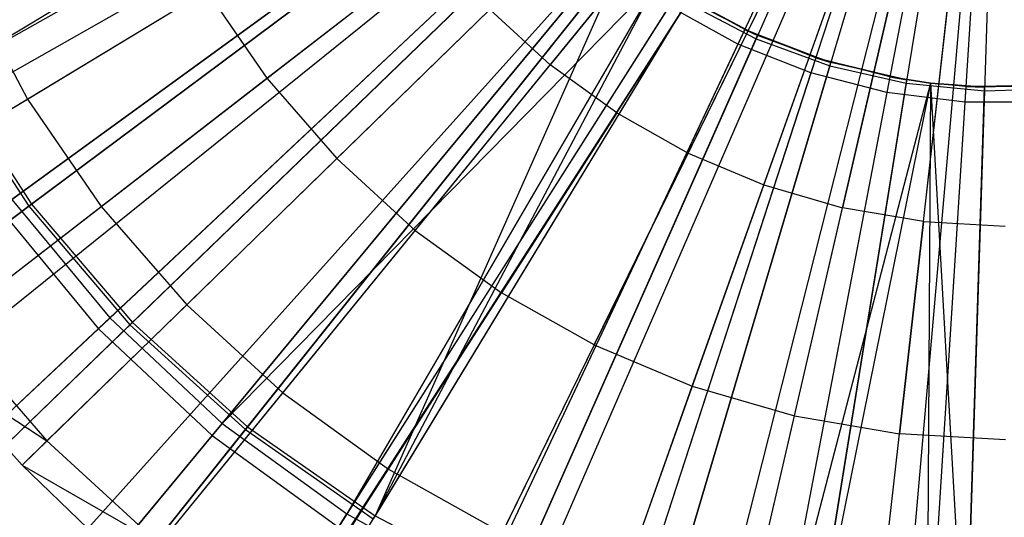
# Model space of a CAD drawing. Extents: x 0.2 to 40.1, y -6.7 to 6.7.
# Tile 85 of 256: x 4.545 to 5.181, y 2.779 to 3.1. Entities that reach past the tile are written whole.
import ezdxf

# ---------------------------------------------------------------- set-up
doc = ezdxf.new("R2010")
doc.units = 0
doc.header["$MEASUREMENT"] = 0
doc.layers.get('0').update_dxf_attribs({"color": 13, "linetype": 'CONTINUOUS'})

# ---------------------------------------------------------------- blocks, each defined once
blk = doc.blocks.new('SNOWBALL_XIV_PM3_STL')
at = {"color": 0}
for p, q in [((5.18105, 3.4497, 11.18351), (5.00919, 3.08447, 11.19699)), ((5.18105, 3.4497, 11.18351), (5.00919, 3.08447, 11.19699)), ((5.18105, 3.4497, 11.22288), (5.0209, 3.08792, 11.24016)), ((5.18105, 3.4497, 11.22288), (5.0209, 3.08792, 11.24016)), ((5.18105, 3.4497, 11.18351), (5.05632, 3.06581, 11.19699)), ((5.18105, 3.4497, 11.18351), (5.05632, 3.06581, 11.19699)), ((5.18105, 3.4497, 11.22288), (5.06848, 3.07041, 11.24016)), ((5.18105, 3.4497, 11.22288), (5.06848, 3.07041, 11.24016)), ((5.18105, 3.4497, 11.18351), (5.10541, 3.0532, 11.19699)), ((5.18105, 3.4497, 11.18351), (5.10541, 3.0532, 11.19699)), ((5.18105, 3.4497, 11.22288), (5.11791, 3.05913, 11.24016)), ((5.18105, 3.4497, 11.22288), (5.11791, 3.05913, 11.24016)), ((5.18105, 3.4497, 11.18351), (5.15571, 3.04685, 11.19699)), ((5.18105, 3.4497, 11.18351), (5.15571, 3.04685, 11.19699)), ((5.18105, 3.4497, 11.22288), (5.16837, 3.05426, 11.24016)), ((5.18105, 3.4497, 11.22288), (5.16837, 3.05426, 11.24016)), ((4.4111, 2.9927, 17.38541), (5.02535, 3.34214, 17.60195)), ((4.4111, 2.9927, 17.38541), (5.02535, 3.34214, 17.60195)), ((4.42325, 2.972, 17.38541), (5.02781, 3.33796, 17.60195)), ((4.42325, 2.972, 17.38541), (5.02781, 3.33796, 17.60195)), ((4.48048, 2.88861, 17.38541), (5.03938, 3.32109, 17.60195)), ((4.48048, 2.88861, 17.38541), (5.03938, 3.32109, 17.60195)), ((4.49133, 2.87486, 17.38541), (5.04157, 3.31831, 17.60195)), ((4.49133, 2.87486, 17.38541), (5.04157, 3.31831, 17.60195)), ((4.54684, 2.81228, 17.38541), (5.0528, 3.30566, 17.60195)), ((4.54684, 2.81228, 17.38541), (5.0528, 3.30566, 17.60195)), ((4.58943, 2.77142, 17.38541), (5.06141, 3.2974, 17.60195)), ((4.58943, 2.77142, 17.38541), (5.06141, 3.2974, 17.60195)), ((4.62147, 2.74402, 17.38541), (5.06789, 3.29185, 17.60195)), ((4.62147, 2.74402, 17.38541), (5.06789, 3.29185, 17.60195)), ((4.70285, 2.68506, 17.38541), (5.08446, 3.27986, 17.60195)), ((4.70285, 2.68506, 17.38541), (5.08446, 3.27986, 17.60195)), ((4.79155, 2.63512, 17.38541), (5.10229, 3.26983, 17.60195)), ((4.79155, 2.63512, 17.38541), (5.10229, 3.26983, 17.60195)), ((4.49824, 3.06515, 17.36397), (4.83275, 3.2669, 17.43105)), ((4.49824, 3.06515, 17.36397), (4.83275, 3.2669, 17.43105)), ((4.82866, 2.618, 17.38541), (5.10979, 3.26637, 17.60195)), ((4.82866, 2.618, 17.38541), (5.10979, 3.26637, 17.60195)), ((4.83831, 3.25667, 17.43105), (4.49824, 3.06515, 17.36397)), ((4.83831, 3.25667, 17.43105), (4.49824, 3.06515, 17.36397)), ((4.88478, 2.59591, 17.38541), (5.12114, 3.2619, 17.60195)), ((4.88478, 2.59591, 17.38541), (5.12114, 3.2619, 17.60195)), ((4.96359, 2.572, 17.38541), (5.13708, 3.25707, 17.60195)), ((4.96359, 2.572, 17.38541), (5.13708, 3.25707, 17.60195)), ((4.98188, 2.56758, 17.38541), (5.14077, 3.25617, 17.60195)), ((4.98188, 2.56758, 17.38541), (5.14077, 3.25617, 17.60195)), ((4.83632, 3.25555, 11.24016), (4.49629, 3.06405, 11.30754)), ((4.83632, 3.25555, 11.24016), (4.49629, 3.06405, 11.30754)), ((5.08156, 2.5505, 17.38541), (5.16093, 3.25272, 17.60195)), ((5.08156, 2.5505, 17.38541), (5.16093, 3.25272, 17.60195)), ((5.10416, 2.54824, 17.38541), (5.1655, 3.25226, 17.60195)), ((5.10416, 2.54824, 17.38541), (5.1655, 3.25226, 17.60195)), ((4.54017, 2.98407, 17.40673), (4.86282, 3.21849, 17.47042)), ((4.54017, 2.98407, 17.40673), (4.86282, 3.21849, 17.47042)), ((4.85449, 3.21244, 11.19699), (4.53201, 2.97814, 11.26199)), ((4.85449, 3.21244, 11.19699), (4.53201, 2.97814, 11.26199)), ((4.86398, 3.21306, 11.24016), (4.55123, 2.97965, 11.30754)), ((4.86398, 3.21306, 11.24016), (4.55123, 2.97965, 11.30754)), ((4.55302, 2.98099, 17.36397), (4.86581, 3.21443, 17.43105)), ((4.55302, 2.98099, 17.36397), (4.86581, 3.21443, 17.43105)), ((4.60358, 2.90742, 17.40673), (4.89431, 3.18043, 17.47042)), ((4.60358, 2.90742, 17.40673), (4.89431, 3.18043, 17.47042)), ((4.97708, 3.18041, 17.57549), (4.88797, 3.07106, 17.54128)), ((4.97708, 3.18041, 17.57549), (4.88797, 3.07106, 17.54128)), ((4.8868, 3.17338, 11.19699), (4.59623, 2.90052, 11.26199)), ((4.8868, 3.17338, 11.19699), (4.59623, 2.90052, 11.26199)), ((4.89684, 3.17446, 11.24016), (4.61651, 2.90297, 11.30754)), ((4.89684, 3.17446, 11.24016), (4.61651, 2.90297, 11.30754)), ((4.61812, 2.90453, 17.36397), (4.89849, 3.17605, 17.43105)), ((4.61812, 2.90453, 17.36397), (4.89849, 3.17605, 17.43105)), ((4.93088, 3.03999, 17.54128), (5.00694, 3.15879, 17.57549)), ((4.93088, 3.03999, 17.54128), (5.00694, 3.15879, 17.57549)), ((4.6761, 2.83932, 17.40673), (4.93032, 3.14662, 17.47042)), ((4.6761, 2.83932, 17.40673), (4.93032, 3.14662, 17.47042)), ((4.69245, 2.83702, 17.36397), (4.9358, 3.14216, 17.43105)), ((4.69245, 2.83702, 17.36397), (4.9358, 3.14216, 17.43105)), ((4.70494, 3.0623, 17.49944), (4.81412, 3.14679, 17.54128)), ((4.70494, 3.0623, 17.49944), (4.81412, 3.14679, 17.54128)), ((4.9358, 3.14216, 17.43105), (4.77481, 2.77957, 17.36397)), ((4.9358, 3.14216, 17.43105), (4.77481, 2.77957, 17.36397)), ((4.92376, 3.13868, 11.19699), (4.66967, 2.83155, 11.26199)), ((4.92376, 3.13868, 11.19699), (4.66967, 2.83155, 11.26199)), ((4.93437, 3.14037, 11.24016), (4.69106, 2.83527, 11.30754)), ((4.93437, 3.14037, 11.24016), (4.69106, 2.83527, 11.30754)), ((4.97705, 3.01402, 17.54128), (5.03908, 3.14072, 17.57549)), ((4.97705, 3.01402, 17.54128), (5.03908, 3.14072, 17.57549)), ((4.51089, 3.1233, 17.44997), (4.55031, 3.04891, 17.44997)), ((4.51089, 3.1233, 17.44997), (4.55031, 3.04891, 17.44997)), ((4.9576, 3.12598, 17.47042), (4.6761, 2.83932, 17.40673)), ((4.9576, 3.12598, 17.47042), (4.6761, 2.83932, 17.40673)), ((4.9576, 3.12598, 17.47042), (4.75658, 2.78085, 17.40673)), ((4.9576, 3.12598, 17.47042), (4.75658, 2.78085, 17.40673)), ((4.77481, 2.77957, 17.36397), (4.9576, 3.12598, 17.43105)), ((4.77481, 2.77957, 17.36397), (4.9576, 3.12598, 17.43105)), ((5.02588, 2.99348, 17.54128), (5.07306, 3.12642, 17.57549)), ((5.02588, 2.99348, 17.54128), (5.07306, 3.12642, 17.57549)), ((4.55031, 3.04891, 17.44997), (4.66604, 3.11897, 17.49944)), ((4.55031, 3.04891, 17.44997), (4.66604, 3.11897, 17.49944)), ((4.66604, 3.11897, 17.49944), (4.70494, 3.0623, 17.49944)), ((4.66604, 3.11897, 17.49944), (4.70494, 3.0623, 17.49944)), ((4.97028, 3.11758, 17.47042), (4.75658, 2.78085, 17.40673)), ((4.97028, 3.11758, 17.47042), (4.75658, 2.78085, 17.40673)), ((5.01357, 3.09378, 17.47042), (4.97028, 3.11758, 17.47042)), ((4.97028, 3.11758, 17.47042), (5.02183, 3.09001, 17.43105)), ((5.01357, 3.09378, 17.47042), (4.97028, 3.11758, 17.47042)), ((4.97028, 3.11758, 17.47042), (5.02183, 3.09001, 17.43105)), ((5.10845, 3.1161, 17.57549), (5.07673, 2.97865, 17.54128)), ((5.10845, 3.1161, 17.57549), (5.07673, 2.97865, 17.54128)), ((4.97595, 3.11137, 11.24016), (4.77365, 2.77765, 11.30754)), ((4.97595, 3.11137, 11.24016), (4.77365, 2.77765, 11.30754)), ((4.97714, 3.11333, 17.43105), (4.77481, 2.77957, 17.36397)), ((4.97714, 3.11333, 17.43105), (4.77481, 2.77957, 17.36397)), ((4.97595, 3.11137, 11.24016), (5.0209, 3.08792, 11.24016)), ((4.97595, 3.11137, 11.24016), (5.0209, 3.08792, 11.24016)), ((5.02183, 3.09001, 17.43105), (4.97714, 3.11333, 17.43105)), ((5.02183, 3.09001, 17.43105), (4.97714, 3.11333, 17.43105)), ((5.12894, 2.9697, 17.54128), (5.14479, 3.10987, 17.57549)), ((5.12894, 2.9697, 17.54128), (5.14479, 3.10987, 17.57549)), ((4.75004, 3.01042, 17.49944), (4.84888, 3.10681, 17.54128)), ((4.75004, 3.01042, 17.49944), (4.84888, 3.10681, 17.54128)), ((4.96476, 3.10889, 11.19699), (4.75118, 2.77233, 11.26199)), ((4.96476, 3.10889, 11.19699), (4.75118, 2.77233, 11.26199)), ((4.84888, 3.10681, 17.54128), (4.88797, 3.07106, 17.54128)), ((4.84888, 3.10681, 17.54128), (4.88797, 3.07106, 17.54128)), ((5.00919, 3.08447, 11.19699), (4.96476, 3.10889, 11.19699)), ((5.00919, 3.08447, 11.19699), (4.96476, 3.10889, 11.19699)), ((5.01357, 3.09378, 17.47042), (4.84376, 2.73292, 17.40673)), ((5.01357, 3.09378, 17.47042), (4.84376, 2.73292, 17.40673)), ((5.0595, 3.0756, 17.47042), (5.01357, 3.09378, 17.47042)), ((5.01357, 3.09378, 17.47042), (5.02183, 3.09001, 17.43105)), ((5.01357, 3.09378, 17.47042), (5.06913, 3.0726, 17.43105)), ((5.0595, 3.0756, 17.47042), (5.01357, 3.09378, 17.47042)), ((5.01357, 3.09378, 17.47042), (5.02183, 3.09001, 17.43105)), ((5.01357, 3.09378, 17.47042), (5.06913, 3.0726, 17.43105)), ((5.00919, 3.08447, 11.19699), (4.83947, 2.72379, 11.26199)), ((5.00919, 3.08447, 11.19699), (4.83947, 2.72379, 11.26199)), ((5.0209, 3.08792, 11.24016), (4.86294, 2.73107, 11.30754)), ((5.0209, 3.08792, 11.24016), (4.86294, 2.73107, 11.30754)), ((4.86384, 2.73312, 17.36397), (5.02183, 3.09001, 17.43105)), ((4.86384, 2.73312, 17.36397), (5.02183, 3.09001, 17.43105)), ((5.05632, 3.06581, 11.19699), (5.00919, 3.08447, 11.19699)), ((5.05632, 3.06581, 11.19699), (5.00919, 3.08447, 11.19699)), ((5.0209, 3.08792, 11.24016), (5.06848, 3.07041, 11.24016)), ((5.0209, 3.08792, 11.24016), (5.06848, 3.07041, 11.24016)), ((5.06913, 3.0726, 17.43105), (5.02183, 3.09001, 17.43105)), ((5.06913, 3.0726, 17.43105), (5.02183, 3.09001, 17.43105)), ((5.0595, 3.0756, 17.47042), (4.93626, 2.6963, 17.40673)), ((5.0595, 3.0756, 17.47042), (4.93626, 2.6963, 17.40673)), ((4.95808, 2.69844, 17.36397), (5.06913, 3.0726, 17.43105)), ((4.95808, 2.69844, 17.36397), (5.06913, 3.0726, 17.43105)), ((5.10734, 3.06331, 17.47042), (5.0595, 3.0756, 17.47042)), ((5.0595, 3.0756, 17.47042), (5.06913, 3.0726, 17.43105)), ((5.0595, 3.0756, 17.47042), (5.06913, 3.0726, 17.43105)), ((5.0595, 3.0756, 17.47042), (5.11827, 3.06139, 17.43105)), ((5.0595, 3.0756, 17.47042), (5.11827, 3.06139, 17.43105)), ((5.10734, 3.06331, 17.47042), (5.0595, 3.0756, 17.47042)), ((5.11827, 3.06139, 17.43105), (5.06913, 3.0726, 17.43105)), ((5.11827, 3.06139, 17.43105), (5.06913, 3.0726, 17.43105)), ((4.49824, 3.06515, 17.36397), (4.55302, 2.98099, 17.36397)), ((4.49824, 3.06515, 17.36397), (4.55302, 2.98099, 17.36397)), ((4.80076, 2.96403, 17.49944), (4.88797, 3.07106, 17.54128)), ((4.80076, 2.96403, 17.49944), (4.88797, 3.07106, 17.54128)), ((4.93088, 3.03999, 17.54128), (4.88797, 3.07106, 17.54128)), ((4.93088, 3.03999, 17.54128), (4.88797, 3.07106, 17.54128)), ((5.05632, 3.06581, 11.19699), (4.93314, 2.68671, 11.26199)), ((5.05632, 3.06581, 11.19699), (4.93314, 2.68671, 11.26199)), ((5.06848, 3.07041, 11.24016), (4.95744, 2.69629, 11.30754)), ((5.06848, 3.07041, 11.24016), (4.95744, 2.69629, 11.30754)), ((5.10541, 3.0532, 11.19699), (5.05632, 3.06581, 11.19699)), ((5.10541, 3.0532, 11.19699), (5.05632, 3.06581, 11.19699)), ((5.06848, 3.07041, 11.24016), (5.11791, 3.05913, 11.24016)), ((5.06848, 3.07041, 11.24016), (5.11791, 3.05913, 11.24016)), ((4.49629, 3.06405, 11.30754), (4.55123, 2.97965, 11.30754)), ((4.49629, 3.06405, 11.30754), (4.55123, 2.97965, 11.30754)), ((4.59794, 2.9795, 17.44997), (4.70494, 3.0623, 17.49944)), ((4.59794, 2.9795, 17.44997), (4.70494, 3.0623, 17.49944)), ((4.70494, 3.0623, 17.49944), (4.75004, 3.01042, 17.49944)), ((4.70494, 3.0623, 17.49944), (4.75004, 3.01042, 17.49944)), ((5.10734, 3.06331, 17.47042), (5.03261, 2.67156, 17.40673)), ((5.10734, 3.06331, 17.47042), (5.03261, 2.67156, 17.40673)), ((5.13364, 3.05921, 17.47042), (5.03261, 2.67156, 17.40673)), ((5.13364, 3.05921, 17.47042), (5.03261, 2.67156, 17.40673)), ((5.11791, 3.05913, 11.24016), (5.05562, 2.67388, 11.30754)), ((5.11791, 3.05913, 11.24016), (5.05562, 2.67388, 11.30754)), ((5.05598, 2.67609, 17.36397), (5.11827, 3.06139, 17.43105)), ((5.05598, 2.67609, 17.36397), (5.11827, 3.06139, 17.43105)), ((5.13364, 3.05921, 17.43105), (5.05598, 2.67609, 17.36397)), ((5.13364, 3.05921, 17.43105), (5.05598, 2.67609, 17.36397)), ((5.13364, 3.05921, 17.47042), (5.10734, 3.06331, 17.47042)), ((5.10734, 3.06331, 17.47042), (5.13364, 3.05921, 17.43105)), ((5.13364, 3.05921, 17.47042), (5.10734, 3.06331, 17.47042)), ((5.10734, 3.06331, 17.47042), (5.11827, 3.06139, 17.43105)), ((5.10734, 3.06331, 17.47042), (5.11827, 3.06139, 17.43105)), ((5.10734, 3.06331, 17.47042), (5.13364, 3.05921, 17.43105)), ((5.11791, 3.05913, 11.24016), (5.16837, 3.05426, 11.24016)), ((5.11791, 3.05913, 11.24016), (5.16837, 3.05426, 11.24016)), ((5.13364, 3.05921, 17.43105), (5.11827, 3.06139, 17.43105)), ((5.13364, 3.05921, 17.43105), (5.11827, 3.06139, 17.43105)), ((5.13364, 3.05921, 17.47042), (5.13131, 2.65909, 17.40673)), ((5.13364, 3.05921, 17.47042), (5.13131, 2.65909, 17.40673)), ((5.15635, 3.05712, 17.47042), (5.13364, 3.05921, 17.47042)), ((5.13364, 3.05921, 17.43105), (5.15593, 2.66645, 17.36397)), ((5.13364, 3.05921, 17.43105), (5.15593, 2.66645, 17.36397)), ((5.16844, 3.05655, 17.43105), (5.13364, 3.05921, 17.43105)), ((5.13364, 3.05921, 17.47042), (5.16844, 3.05655, 17.43105)), ((5.15635, 3.05712, 17.47042), (5.13364, 3.05921, 17.47042)), ((5.13364, 3.05921, 17.47042), (5.13364, 3.05921, 17.43105)), ((5.13364, 3.05921, 17.47042), (5.13364, 3.05921, 17.43105)), ((5.13364, 3.05921, 17.47042), (5.16844, 3.05655, 17.43105)), ((5.16844, 3.05655, 17.43105), (5.13364, 3.05921, 17.43105)), ((5.10541, 3.0532, 11.19699), (5.03072, 2.66165, 11.26199)), ((5.10541, 3.0532, 11.19699), (5.03072, 2.66165, 11.26199)), ((5.15571, 3.04685, 11.19699), (5.10541, 3.0532, 11.19699)), ((5.15571, 3.04685, 11.19699), (5.10541, 3.0532, 11.19699)), ((5.15635, 3.05712, 17.47042), (5.13131, 2.65909, 17.40673)), ((5.15635, 3.05712, 17.47042), (5.13131, 2.65909, 17.40673)), ((5.16837, 3.05426, 11.24016), (5.15586, 2.66421, 11.30754)), ((5.16837, 3.05426, 11.24016), (5.15586, 2.66421, 11.30754)), ((5.15593, 2.66645, 17.36397), (5.16844, 3.05655, 17.43105)), ((5.15593, 2.66645, 17.36397), (5.16844, 3.05655, 17.43105)), ((5.15635, 3.05712, 17.47042), (5.21882, 3.05816, 17.43105)), ((5.15635, 3.05712, 17.47042), (5.21882, 3.05816, 17.43105)), ((5.20575, 3.05712, 17.47042), (5.15635, 3.05712, 17.47042)), ((5.15635, 3.05712, 17.47042), (5.16844, 3.05655, 17.43105)), ((5.20575, 3.05712, 17.47042), (5.15635, 3.05712, 17.47042)), ((5.15635, 3.05712, 17.47042), (5.16844, 3.05655, 17.43105)), ((5.16837, 3.05426, 11.24016), (5.21904, 3.05588, 11.24016)), ((5.16837, 3.05426, 11.24016), (5.21904, 3.05588, 11.24016)), ((5.21882, 3.05816, 17.43105), (5.16844, 3.05655, 17.43105)), ((5.21882, 3.05816, 17.43105), (5.16844, 3.05655, 17.43105)), ((4.44248, 2.98364, 17.3959), (4.55031, 3.04891, 17.44997)), ((4.44248, 2.98364, 17.3959), (4.55031, 3.04891, 17.44997)), ((4.55031, 3.04891, 17.44997), (4.59794, 2.9795, 17.44997)), ((4.55031, 3.04891, 17.44997), (4.59794, 2.9795, 17.44997)), ((5.15571, 3.04685, 11.19699), (5.13068, 2.64902, 11.26199)), ((5.15571, 3.04685, 11.19699), (5.13068, 2.64902, 11.26199)), ((5.2064, 3.04685, 11.19699), (5.15571, 3.04685, 11.19699)), ((5.2064, 3.04685, 11.19699), (5.15571, 3.04685, 11.19699)), ((4.93088, 3.03999, 17.54128), (4.85644, 2.92372, 17.49944)), ((4.93088, 3.03999, 17.54128), (4.85644, 2.92372, 17.49944)), ((4.93088, 3.03999, 17.54128), (4.97705, 3.01402, 17.54128)), ((4.93088, 3.03999, 17.54128), (4.97705, 3.01402, 17.54128)), ((4.65318, 2.91597, 17.44997), (4.75004, 3.01042, 17.49944)), ((4.65318, 2.91597, 17.44997), (4.75004, 3.01042, 17.49944)), ((4.75004, 3.01042, 17.49944), (4.80076, 2.96403, 17.49944)), ((4.75004, 3.01042, 17.49944), (4.80076, 2.96403, 17.49944)), ((4.91634, 2.89003, 17.49944), (4.97705, 3.01402, 17.54128)), ((4.91634, 2.89003, 17.49944), (4.97705, 3.01402, 17.54128)), ((4.97705, 3.01402, 17.54128), (5.02588, 2.99348, 17.54128)), ((4.97705, 3.01402, 17.54128), (5.02588, 2.99348, 17.54128)), ((4.9797, 2.86338, 17.49944), (5.02588, 2.99348, 17.54128)), ((4.9797, 2.86338, 17.49944), (5.02588, 2.99348, 17.54128)), ((5.02588, 2.99348, 17.54128), (5.07673, 2.97865, 17.54128)), ((5.02588, 2.99348, 17.54128), (5.07673, 2.97865, 17.54128)), ((4.54017, 2.98407, 17.40673), (4.60358, 2.90742, 17.40673)), ((4.54017, 2.98407, 17.40673), (4.60358, 2.90742, 17.40673)), ((4.55123, 2.97965, 11.30754), (4.24786, 2.75324, 11.42391)), ((4.55123, 2.97965, 11.30754), (4.24786, 2.75324, 11.42391)), ((4.24959, 2.75453, 17.24788), (4.55302, 2.98099, 17.36397)), ((4.24959, 2.75453, 17.24788), (4.55302, 2.98099, 17.36397)), ((4.49826, 2.90236, 17.3959), (4.59794, 2.9795, 17.44997)), ((4.49826, 2.90236, 17.3959), (4.59794, 2.9795, 17.44997)), ((4.53201, 2.97814, 11.26199), (4.59623, 2.90052, 11.26199)), ((4.53201, 2.97814, 11.26199), (4.59623, 2.90052, 11.26199)), ((4.55123, 2.97965, 11.30754), (4.61651, 2.90297, 11.30754)), ((4.55123, 2.97965, 11.30754), (4.61651, 2.90297, 11.30754)), ((4.55302, 2.98099, 17.36397), (4.61812, 2.90453, 17.36397)), ((4.55302, 2.98099, 17.36397), (4.61812, 2.90453, 17.36397)), ((4.59794, 2.9795, 17.44997), (4.65318, 2.91597, 17.44997)), ((4.59794, 2.9795, 17.44997), (4.65318, 2.91597, 17.44997)), ((5.04569, 2.84412, 17.49944), (5.07673, 2.97865, 17.54128)), ((5.04569, 2.84412, 17.49944), (5.07673, 2.97865, 17.54128)), ((5.12894, 2.9697, 17.54128), (5.07673, 2.97865, 17.54128)), ((5.12894, 2.9697, 17.54128), (5.07673, 2.97865, 17.54128)), ((5.12894, 2.9697, 17.54128), (5.11344, 2.83252, 17.49944)), ((5.12894, 2.9697, 17.54128), (5.11344, 2.83252, 17.49944)), ((5.12894, 2.9697, 17.54128), (5.18184, 2.96677, 17.54128)), ((5.12894, 2.9697, 17.54128), (5.18184, 2.96677, 17.54128)), ((4.71529, 2.85915, 17.44997), (4.80076, 2.96403, 17.49944)), ((4.71529, 2.85915, 17.44997), (4.80076, 2.96403, 17.49944)), ((4.80076, 2.96403, 17.49944), (4.85644, 2.92372, 17.49944)), ((4.80076, 2.96403, 17.49944), (4.85644, 2.92372, 17.49944)), ((4.78348, 2.80979, 17.44997), (4.85644, 2.92372, 17.49944)), ((4.78348, 2.80979, 17.44997), (4.85644, 2.92372, 17.49944)), ((4.91634, 2.89003, 17.49944), (4.85644, 2.92372, 17.49944)), ((4.91634, 2.89003, 17.49944), (4.85644, 2.92372, 17.49944)), ((4.56294, 2.82797, 17.3959), (4.65318, 2.91597, 17.44997)), ((4.56294, 2.82797, 17.3959), (4.65318, 2.91597, 17.44997)), ((4.65318, 2.91597, 17.44997), (4.71529, 2.85915, 17.44997)), ((4.65318, 2.91597, 17.44997), (4.71529, 2.85915, 17.44997)), ((4.32118, 2.64223, 17.29255), (4.60358, 2.90742, 17.40673)), ((4.32118, 2.64223, 17.29255), (4.60358, 2.90742, 17.40673)), ((4.60358, 2.90742, 17.40673), (4.6761, 2.83932, 17.40673)), ((4.60358, 2.90742, 17.40673), (4.6761, 2.83932, 17.40673)), ((4.59623, 2.90052, 11.26199), (4.3141, 2.63558, 11.37745)), ((4.59623, 2.90052, 11.26199), (4.3141, 2.63558, 11.37745)), ((4.61651, 2.90297, 11.30754), (4.34459, 2.63963, 11.42391)), ((4.61651, 2.90297, 11.30754), (4.34459, 2.63963, 11.42391)), ((4.34613, 2.64113, 17.24788), (4.61812, 2.90453, 17.36397)), ((4.34613, 2.64113, 17.24788), (4.61812, 2.90453, 17.36397)), ((4.49826, 2.90236, 17.3959), (4.56294, 2.82797, 17.3959)), ((4.49826, 2.90236, 17.3959), (4.56294, 2.82797, 17.3959)), ((4.59623, 2.90052, 11.26199), (4.66967, 2.83155, 11.26199)), ((4.59623, 2.90052, 11.26199), (4.66967, 2.83155, 11.26199)), ((4.61651, 2.90297, 11.30754), (4.69106, 2.83527, 11.30754)), ((4.61651, 2.90297, 11.30754), (4.69106, 2.83527, 11.30754)), ((4.61812, 2.90453, 17.36397), (4.69245, 2.83702, 17.36397)), ((4.61812, 2.90453, 17.36397), (4.69245, 2.83702, 17.36397)), ((4.91634, 2.89003, 17.49944), (4.85686, 2.76851, 17.44997)), ((4.91634, 2.89003, 17.49944), (4.85686, 2.76851, 17.44997)), ((4.91634, 2.89003, 17.49944), (4.9797, 2.86338, 17.49944)), ((4.91634, 2.89003, 17.49944), (4.9797, 2.86338, 17.49944)), ((4.49133, 2.87486, 17.38541), (4.56294, 2.82797, 17.3959)), ((4.49133, 2.87486, 17.38541), (4.56294, 2.82797, 17.3959)), ((4.49133, 2.87486, 17.38541), (4.54684, 2.81228, 17.38541)), ((4.49133, 2.87486, 17.38541), (4.54684, 2.81228, 17.38541)), ((4.93446, 2.73588, 17.44997), (4.9797, 2.86338, 17.49944)), ((4.93446, 2.73588, 17.44997), (4.9797, 2.86338, 17.49944)), ((4.9797, 2.86338, 17.49944), (5.04569, 2.84412, 17.49944)), ((4.9797, 2.86338, 17.49944), (5.04569, 2.84412, 17.49944)), ((4.63567, 2.76144, 17.3959), (4.71529, 2.85915, 17.44997)), ((4.63567, 2.76144, 17.3959), (4.71529, 2.85915, 17.44997)), ((4.71529, 2.85915, 17.44997), (4.78348, 2.80979, 17.44997)), ((4.71529, 2.85915, 17.44997), (4.78348, 2.80979, 17.44997)), ((5.01527, 2.7123, 17.44997), (5.04569, 2.84412, 17.49944)), ((5.01527, 2.7123, 17.44997), (5.04569, 2.84412, 17.49944)), ((5.04569, 2.84412, 17.49944), (5.11344, 2.83252, 17.49944)), ((5.04569, 2.84412, 17.49944), (5.11344, 2.83252, 17.49944)), ((4.42916, 2.54082, 17.29255), (4.6761, 2.83932, 17.40673)), ((4.42916, 2.54082, 17.29255), (4.6761, 2.83932, 17.40673)), ((4.45638, 2.541, 17.24788), (4.69245, 2.83702, 17.36397)), ((4.45638, 2.541, 17.24788), (4.69245, 2.83702, 17.36397)), ((4.6761, 2.83932, 17.40673), (4.75658, 2.78085, 17.40673)), ((4.6761, 2.83932, 17.40673), (4.75658, 2.78085, 17.40673)), ((4.69245, 2.83702, 17.36397), (4.77481, 2.77957, 17.36397)), ((4.69245, 2.83702, 17.36397), (4.77481, 2.77957, 17.36397)), ((4.66967, 2.83155, 11.26199), (4.42298, 2.53334, 11.37745)), ((4.66967, 2.83155, 11.26199), (4.42298, 2.53334, 11.37745)), ((4.69106, 2.83527, 11.30754), (4.45504, 2.53931, 11.42391)), ((4.69106, 2.83527, 11.30754), (4.45504, 2.53931, 11.42391)), ((4.66967, 2.83155, 11.26199), (4.75118, 2.77233, 11.26199)), ((4.66967, 2.83155, 11.26199), (4.75118, 2.77233, 11.26199)), ((4.69106, 2.83527, 11.30754), (4.77365, 2.77765, 11.30754)), ((4.69106, 2.83527, 11.30754), (4.77365, 2.77765, 11.30754)), ((5.09824, 2.69808, 17.44997), (5.11344, 2.83252, 17.49944)), ((5.09824, 2.69808, 17.44997), (5.11344, 2.83252, 17.49944)), ((5.18207, 2.82871, 17.49944), (5.11344, 2.83252, 17.49944)), ((5.18207, 2.82871, 17.49944), (5.11344, 2.83252, 17.49944)), ((4.54684, 2.81228, 17.38541), (4.56294, 2.82797, 17.3959)), ((4.54684, 2.81228, 17.38541), (4.56294, 2.82797, 17.3959)), ((4.56294, 2.82797, 17.3959), (4.63567, 2.76144, 17.3959)), ((4.56294, 2.82797, 17.3959), (4.63567, 2.76144, 17.3959)), ((4.54684, 2.81228, 17.38541), (4.63567, 2.76144, 17.3959)), ((4.54684, 2.81228, 17.38541), (4.63567, 2.76144, 17.3959)), ((4.54684, 2.81228, 17.38541), (4.58943, 2.77142, 17.38541)), ((4.54684, 2.81228, 17.38541), (4.58943, 2.77142, 17.38541)), ((4.71552, 2.70364, 17.3959), (4.78348, 2.80979, 17.44997)), ((4.71552, 2.70364, 17.3959), (4.78348, 2.80979, 17.44997)), ((4.78348, 2.80979, 17.44997), (4.85686, 2.76851, 17.44997)), ((4.78348, 2.80979, 17.44997), (4.85686, 2.76851, 17.44997)), ((4.549, 2.45375, 17.29255), (4.75658, 2.78085, 17.40673)), ((4.549, 2.45375, 17.29255), (4.75658, 2.78085, 17.40673)), ((4.57854, 2.45579, 17.24788), (4.77481, 2.77957, 17.36397)), ((4.57854, 2.45579, 17.24788), (4.77481, 2.77957, 17.36397)), ((4.75658, 2.78085, 17.40673), (4.84376, 2.73292, 17.40673)), ((4.75658, 2.78085, 17.40673), (4.84376, 2.73292, 17.40673)), ((4.77481, 2.77957, 17.36397), (4.86384, 2.73312, 17.36397)), ((4.77481, 2.77957, 17.36397), (4.86384, 2.73312, 17.36397))]:
    blk.add_line(p, q, dxfattribs=at)
blk = doc.blocks.new('GRUPUJ_1')
at = {"color": 0}
blk.add_blockref('SNOWBALL_XIV_PM3_STL', (-0.20617, 6.65964, -0.51186), dxfattribs=at)

msp = doc.modelspace()

# ---------------------------------------------------------------- block references
at = {"color": 0}
msp.add_blockref('GRUPUJ_1', (0.20617, -6.65964, 0.51186), dxfattribs=at)

doc.saveas('drawing.dxf')
